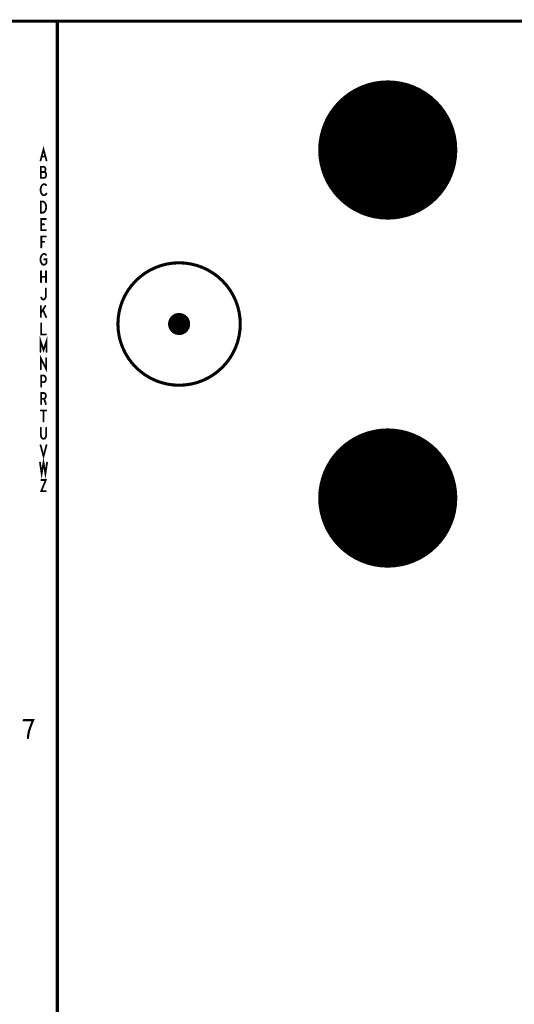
# Model space of a CAD drawing. Extents: x -1 to 5.73, y -1.96 to 5.23.
# Tile 15 of 20: x 1.17 to 2.29, y 2.11 to 4.33. Entities that reach past the tile are written whole.
import ezdxf

# ---------------------------------------------------------------- set-up
doc = ezdxf.new("R2010")
doc.units = 0
doc.layers.get('0').update_dxf_attribs({"color": 3, "linetype": 'CONTINUOUS'})

# ---------------------------------------------------------------- blocks, each defined once
blk = doc.blocks.new('PAD_R1')
at = {"const_width": 0.5}
blk.add_lwpolyline([(0.25, 0, 1), (-0.25, 0, 1)], format="xyb", close=True, dxfattribs=at)

msp = doc.modelspace()

# ---------------------------------------------------------------- linework, layer by layer
for points, const_width in [([(0, 0.625), (0, 4.33071), (4.72441, 4.33071), (4.72441, 0.625), (3.375, 0.625), (3.375, 0), (0.925, 0), (0.925, 0.625)], 0.007), ([(1.25984, 1.45669), (1.25984, 4.33071), (4.72441, 4.33071), (4.72441, 1.45669)], 0.007), ([(1.22261, 3.89764), (1.22261, 3.92264), (1.22794, 3.92264), (1.23007, 3.92139), (1.23167, 3.91972), (1.23301, 3.91722), (1.23407, 3.9143), (1.23434, 3.91014), (1.23407, 3.90597), (1.23301, 3.90305), (1.23167, 3.90055), (1.23007, 3.89889), (1.22794, 3.89764)], 0.004)]:
    msp.add_lwpolyline(points, close=True, dxfattribs=dict(const_width=const_width))
for points, const_width in [([(1.22181, 4.01575), (1.22847, 4.04075), (1.23514, 4.01575)], 0.004), ([(1.23274, 4.0245), (1.22421, 4.0245)], 0.004), ([(1.23061, 3.98971), (1.23167, 3.99096), (1.23247, 3.99304), (1.23301, 3.99596), (1.23247, 3.99846), (1.23141, 4.00013), (1.22954, 4.00138), (1.22234, 4.00138), (1.22234, 3.97638), (1.23114, 3.97638), (1.23301, 3.97804), (1.23407, 3.98054), (1.23461, 3.98346), (1.23407, 3.98638), (1.23247, 3.98888), (1.23061, 3.98971), (1.22234, 3.98971)], 0.004), ([(1.23434, 3.95992), (1.23274, 3.96117), (1.23087, 3.96201), (1.22874, 3.96201), (1.22634, 3.96076), (1.22447, 3.95867), (1.22314, 3.95617), (1.22207, 3.95201), (1.22181, 3.94826), (1.22234, 3.94451), (1.22314, 3.94201), (1.22474, 3.93951), (1.22661, 3.93784), (1.22847, 3.93701), (1.23034, 3.93701), (1.23221, 3.93784), (1.23381, 3.93909), (1.23514, 3.94076)], 0.004), ([(1.23381, 3.85827), (1.22314, 3.85827), (1.22314, 3.88327), (1.23381, 3.88327)], 0.004), ([(1.22954, 3.87118), (1.22314, 3.87118)], 0.004), ([(1.22341, 3.8189), (1.22341, 3.8439), (1.23354, 3.8439)], 0.004), ([(1.22981, 3.83181), (1.22341, 3.83181)], 0.004), ([(1.23007, 3.79203), (1.23541, 3.79203), (1.23541, 3.78453), (1.23381, 3.78203), (1.23194, 3.78036), (1.22927, 3.77953), (1.22661, 3.78036), (1.22474, 3.78203), (1.22314, 3.78453), (1.22207, 3.78744), (1.22154, 3.79078), (1.22154, 3.79369), (1.22207, 3.79619), (1.22314, 3.79911), (1.22474, 3.80161), (1.22634, 3.80328), (1.22847, 3.80453), (1.23034, 3.80453), (1.23247, 3.80369), (1.23407, 3.80203)], 0.004), ([(1.22287, 3.74016), (1.22287, 3.76516)], 0.004), ([(1.23407, 3.76516), (1.23407, 3.74016)], 0.004), ([(1.23407, 3.75266), (1.22287, 3.75266)], 0.004), ([(1.22314, 3.70579), (1.22447, 3.70329), (1.22607, 3.70162), (1.22794, 3.70079), (1.23007, 3.70162), (1.23167, 3.70329), (1.23327, 3.70579), (1.23381, 3.70912), (1.23381, 3.72579)], 0.004), ([(1.22261, 3.66142), (1.22261, 3.68642)], 0.004), ([(1.23274, 3.68642), (1.22261, 3.671)], 0.004), ([(1.23434, 3.66142), (1.22714, 3.67808)], 0.004), ([(1.22314, 3.64705), (1.22314, 3.62205), (1.23381, 3.62205)], 0.004), ([(1.22154, 3.58268), (1.22154, 3.60768), (1.22847, 3.58684), (1.23541, 3.60768), (1.23541, 3.58268)], 0.004), ([(1.22234, 3.54331), (1.22234, 3.56831), (1.23461, 3.54331), (1.23461, 3.56831)], 0.004), ([(1.22314, 3.50394), (1.22314, 3.52894), (1.22954, 3.52894), (1.23167, 3.52769), (1.23327, 3.52477), (1.23381, 3.52144), (1.23327, 3.5181), (1.23194, 3.5156), (1.22954, 3.51435), (1.22314, 3.51435)], 0.004), ([(1.22314, 3.46457), (1.22314, 3.48957), (1.22981, 3.48957), (1.23194, 3.48832), (1.23327, 3.48665), (1.23381, 3.48332), (1.23327, 3.47998), (1.23167, 3.4779), (1.22981, 3.47665), (1.22314, 3.47665)], 0.004), ([(1.22981, 3.47665), (1.23381, 3.46457)], 0.004), ([(1.22234, 3.4502), (1.23461, 3.4502)], 0.004), ([(1.22847, 3.4502), (1.22847, 3.4252)], 0.004), ([(1.22261, 3.41083), (1.22261, 3.39291), (1.22367, 3.38916), (1.22581, 3.38666), (1.22847, 3.38583), (1.23114, 3.38666), (1.23327, 3.38916), (1.23434, 3.39291), (1.23434, 3.41083)], 0.004), ([(1.22181, 3.37146), (1.22847, 3.34646), (1.23514, 3.37146)], 0.004), ([(1.22047, 3.33209), (1.22421, 3.30709), (1.22847, 3.33209), (1.23274, 3.30709), (1.23647, 3.33209)], 0.004), ([(1.22341, 3.29272), (1.23354, 3.29272), (1.22341, 3.26772), (1.23354, 3.26772)], 0.004), ([(1.19313, 2.7092), (1.1942, 2.71787), (1.1958, 2.7252), (1.19793, 2.73187), (1.2006, 2.7392), (1.20487, 2.7492), (1.18353, 2.7492)], 0.005)]:
    msp.add_lwpolyline(points, dxfattribs=dict(const_width=const_width))
at = {"const_width": 0.007}
msp.add_lwpolyline([(1.67394, 3.64567, 0.41417), (1.53544, 3.78417, 2.41421)], format="xyb", close=True, dxfattribs=at)

# ---------------------------------------------------------------- block references
for p, xscale, yscale in [((2.00788, 4.03937), 0.315, 0.315), ((1.96188, 4.15043), 0.03, 0.03), ((2.0538, 4.15024), 0.03, 0.03), ((1.89701, 4.08529), 0.03, 0.03), ((2.11894, 4.08537), 0.03, 0.03), ((1.22181, 4.01575), 0.004, 0.004), ((1.22421, 4.0245), 0.004, 0.004), ((1.23274, 4.0245), 0.004, 0.004), ((1.23514, 4.01575), 0.004, 0.004), ((1.22234, 3.98971), 0.004, 0.004), ((1.23061, 3.98971), 0.004, 0.004), ((1.89682, 3.99337), 0.03, 0.03), ((2.11875, 3.99345), 0.03, 0.03), ((1.23434, 3.95992), 0.004, 0.004), ((1.96196, 3.9285), 0.03, 0.03), ((2.05388, 3.92831), 0.03, 0.03), ((1.23514, 3.94076), 0.004, 0.004), ((1.23381, 3.88327), 0.004, 0.004), ((1.22314, 3.87118), 0.004, 0.004), ((1.22954, 3.87118), 0.004, 0.004), ((1.23381, 3.85827), 0.004, 0.004), ((1.22341, 3.83181), 0.004, 0.004), ((1.22981, 3.83181), 0.004, 0.004), ((1.23354, 3.8439), 0.004, 0.004), ((1.22341, 3.8189), 0.004, 0.004), ((1.23007, 3.79203), 0.004, 0.004), ((1.23407, 3.80203), 0.004, 0.004), ((1.22287, 3.76516), 0.004, 0.004), ((1.23407, 3.76516), 0.004, 0.004), ((1.22287, 3.75266), 0.004, 0.004), ((1.23407, 3.75266), 0.004, 0.004), ((1.22287, 3.74016), 0.004, 0.004), ((1.23381, 3.72579), 0.004, 0.004), ((1.23407, 3.74016), 0.004, 0.004), ((1.22314, 3.70579), 0.004, 0.004), ((1.22261, 3.68642), 0.004, 0.004), ((1.22714, 3.67808), 0.004, 0.004), ((1.23274, 3.68642), 0.004, 0.004), ((1.22261, 3.671), 0.004, 0.004), ((1.22261, 3.66142), 0.004, 0.004), ((1.23434, 3.66142), 0.004, 0.004), ((1.53544, 3.64567), 0.05, 0.05), ((1.22314, 3.64705), 0.004, 0.004), ((1.23381, 3.62205), 0.004, 0.004), ((1.22154, 3.58268), 0.004, 0.004), ((1.23461, 3.56831), 0.004, 0.004), ((1.23541, 3.58268), 0.004, 0.004), ((1.22234, 3.54331), 0.004, 0.004), ((1.22314, 3.51435), 0.004, 0.004), ((1.22314, 3.50394), 0.004, 0.004), ((1.22314, 3.47665), 0.004, 0.004), ((1.22981, 3.47665), 0.004, 0.004), ((1.22314, 3.46457), 0.004, 0.004), ((1.23381, 3.46457), 0.004, 0.004), ((1.22234, 3.4502), 0.004, 0.004), ((1.22847, 3.4502), 0.004, 0.004), ((1.23461, 3.4502), 0.004, 0.004), ((1.22261, 3.41083), 0.004, 0.004), ((1.22847, 3.4252), 0.004, 0.004), ((1.23434, 3.41083), 0.004, 0.004), ((2.00788, 3.25196), 0.315, 0.315), ((1.22181, 3.37146), 0.004, 0.004), ((1.23514, 3.37146), 0.004, 0.004), ((1.96188, 3.36302), 0.03, 0.03), ((2.0538, 3.36283), 0.03, 0.03), ((1.22047, 3.33209), 0.004, 0.004), ((1.23647, 3.33209), 0.004, 0.004), ((1.89701, 3.29788), 0.03, 0.03), ((2.11894, 3.29796), 0.03, 0.03), ((1.22341, 3.29272), 0.004, 0.004), ((1.23354, 3.26772), 0.004, 0.004), ((1.89682, 3.20596), 0.03, 0.03), ((2.11875, 3.20604), 0.03, 0.03), ((1.96196, 3.14109), 0.03, 0.03), ((2.05388, 3.1409), 0.03, 0.03), ((1.18353, 2.7492), 0.005, 0.005), ((1.19313, 2.7092), 0.005, 0.005)]:
    msp.add_blockref('PAD_R1', p, dxfattribs=dict(xscale=xscale, yscale=yscale))

doc.saveas('drawing.dxf')
